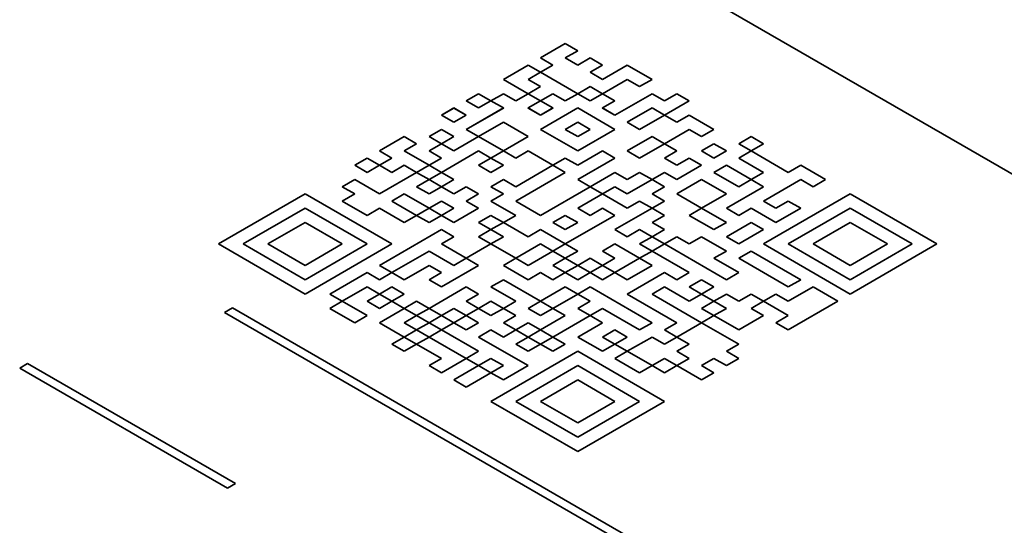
# Model space of a CAD drawing. Header units: millimetres. Extents: x 0 to 297, y 0 to 210.
# Tile 19 of 27: x 192.12 to 197.45, y 175.18 to 177.91. Entities that reach past the tile are written whole.
import ezdxf

# ---------------------------------------------------------------- set-up
doc = ezdxf.new("R2010")
doc.units = ezdxf.units.MM
doc.header["$LTSCALE"] = 0.5
doc.layers.add('Sichtbar (ISO)', color=7, linetype='Continuous', lineweight=35)

msp = doc.modelspace()

# ---------------------------------------------------------------- linework, layer by layer
at = {"layer": 'Sichtbar (ISO)'}
for p, q in [((192.7541, 179.8115), (200.5322, 175.3208)), ((194.9394, 177.7052), (195.0735, 177.7826)), ((195.0735, 177.7825), (194.9394, 177.7051)), ((195.0735, 177.7826), (195.1405, 177.7439)), ((195.0735, 177.7826), (195.0735, 177.7825)), ((195.1405, 177.7438), (195.0735, 177.7825)), ((195.1405, 177.7439), (195.0735, 177.7052)), ((194.7382, 177.589), (194.8723, 177.6664)), ((194.8723, 177.6664), (194.7383, 177.589)), ((194.8723, 177.6664), (194.9394, 177.6277)), ((194.9393, 177.6277), (194.8723, 177.6664)), ((194.8723, 177.6664), (194.8723, 177.6664)), ((195.0064, 177.6664), (194.9394, 177.7052)), ((194.9394, 177.6277), (195.0064, 177.6664)), ((195.0064, 177.6664), (194.9394, 177.6277)), ((195.0064, 177.6664), (195.0064, 177.6664)), ((195.0735, 177.7052), (195.1405, 177.6664)), ((195.0735, 177.7052), (195.0735, 177.7051)), ((195.1405, 177.6664), (195.0735, 177.7051)), ((195.1405, 177.6664), (195.2076, 177.7052)), ((195.2076, 177.7051), (195.1405, 177.6664)), ((195.1405, 177.6664), (195.1405, 177.6664)), ((195.2076, 177.7052), (195.2746, 177.6664)), ((195.2076, 177.7052), (195.2076, 177.7051)), ((195.2746, 177.6664), (195.2076, 177.7051)), ((195.2746, 177.6664), (195.2076, 177.6277)), ((195.2746, 177.589), (195.4087, 177.6664)), ((195.4087, 177.6664), (195.2746, 177.589)), ((195.4087, 177.6664), (195.5429, 177.589)), ((195.5428, 177.589), (195.4087, 177.6664)), ((195.4087, 177.6664), (195.4087, 177.6664)), ((194.9394, 177.6277), (194.8723, 177.589)), ((195.1405, 177.5116), (194.9394, 177.6277)), ((195.2076, 177.6277), (195.2746, 177.589)), ((195.2746, 177.589), (195.2076, 177.6277)), ((195.2076, 177.6277), (195.2076, 177.6277)), ((194.8723, 177.5116), (194.7382, 177.589)), ((194.9393, 177.5503), (194.8723, 177.589)), ((194.8723, 177.589), (194.9394, 177.5503)), ((194.8723, 177.589), (194.8723, 177.589)), ((195.4087, 177.589), (195.2746, 177.5116)), ((195.2746, 177.589), (195.2746, 177.589)), ((195.4758, 177.5503), (195.4087, 177.589)), ((195.5429, 177.589), (195.4758, 177.5503)), ((194.5371, 177.4729), (194.6041, 177.5116)), ((194.6041, 177.5115), (194.5371, 177.4729)), ((194.6041, 177.5116), (194.6712, 177.4729)), ((194.6041, 177.5116), (194.6041, 177.5115)), ((194.6711, 177.4729), (194.6041, 177.5115)), ((194.6712, 177.4729), (194.7382, 177.5116)), ((194.7382, 177.5115), (194.6712, 177.4729)), ((194.7382, 177.5116), (194.8053, 177.4729)), ((194.7382, 177.5116), (194.7382, 177.5115)), ((194.8053, 177.4728), (194.7382, 177.5115)), ((194.8053, 177.4729), (194.8723, 177.5116)), ((194.8723, 177.5115), (194.8053, 177.4728)), ((194.9394, 177.5503), (194.8723, 177.5116)), ((194.8723, 177.5116), (194.9394, 177.4729)), ((194.8723, 177.5116), (194.8723, 177.5115)), ((194.9393, 177.4729), (194.8723, 177.5115)), ((194.9394, 177.4729), (195.0064, 177.5116)), ((195.0064, 177.5115), (194.9394, 177.4729)), ((195.0064, 177.5116), (195.0735, 177.4729)), ((195.0064, 177.5116), (195.0064, 177.5115)), ((195.0735, 177.4728), (195.0064, 177.5115)), ((195.0735, 177.4729), (195.1405, 177.5116)), ((195.1405, 177.5115), (195.0735, 177.4728)), ((195.2076, 177.5503), (195.1405, 177.5116)), ((195.1405, 177.5116), (195.2076, 177.4729)), ((195.1405, 177.5116), (195.1405, 177.5115)), ((195.2076, 177.4728), (195.1405, 177.5115)), ((195.2746, 177.5116), (195.2076, 177.5503)), ((195.2076, 177.4729), (195.2746, 177.5116)), ((195.2746, 177.5115), (195.2076, 177.4728)), ((195.2746, 177.5116), (195.3417, 177.4729)), ((195.2746, 177.5116), (195.2746, 177.5115)), ((195.3417, 177.4729), (195.2746, 177.5115)), ((195.3417, 177.3954), (195.5429, 177.5116)), ((195.5429, 177.5115), (195.3417, 177.3954)), ((195.5429, 177.5116), (195.6099, 177.4729)), ((195.5429, 177.5116), (195.5429, 177.5115)), ((195.6099, 177.4728), (195.5429, 177.5115)), ((195.6099, 177.4729), (195.677, 177.5116)), ((195.677, 177.5115), (195.6099, 177.4728)), ((195.677, 177.5116), (195.744, 177.4729)), ((195.677, 177.5116), (195.677, 177.5115)), ((195.744, 177.4729), (195.677, 177.5115)), ((194.6041, 177.4342), (194.5371, 177.4729)), ((194.6712, 177.4729), (194.6041, 177.4342)), ((194.7382, 177.4342), (194.6712, 177.4729)), ((194.8053, 177.4729), (194.8053, 177.4728)), ((194.9394, 177.4729), (194.8723, 177.4342)), ((195.0064, 177.4342), (194.9394, 177.4729)), ((195.0735, 177.4729), (195.0735, 177.4728)), ((195.2076, 177.4729), (195.2076, 177.4728)), ((195.3417, 177.4729), (195.2746, 177.4342)), ((195.744, 177.4729), (195.6099, 177.3954)), ((195.6099, 177.4729), (195.6099, 177.4728)), ((194.403, 177.3954), (194.47, 177.4342)), ((194.47, 177.4341), (194.403, 177.3954)), ((194.47, 177.3567), (194.403, 177.3954)), ((194.47, 177.4342), (194.5371, 177.3954)), ((194.47, 177.4342), (194.47, 177.4341)), ((194.537, 177.3954), (194.47, 177.4341)), ((194.5371, 177.3954), (194.47, 177.3567)), ((194.5371, 177.318), (194.7382, 177.4342)), ((194.7382, 177.4341), (194.5371, 177.318)), ((194.7382, 177.4341), (194.7382, 177.4342)), ((194.8723, 177.4342), (194.9394, 177.3954)), ((194.8723, 177.4342), (194.8723, 177.4341)), ((194.9394, 177.3954), (194.8723, 177.4341)), ((194.9394, 177.3954), (195.0064, 177.4342)), ((195.1405, 177.4342), (194.9394, 177.318)), ((195.0064, 177.4341), (194.9394, 177.3954)), ((194.9394, 177.3954), (194.9394, 177.3954)), ((195.0064, 177.4341), (195.0064, 177.4342)), ((195.3417, 177.318), (195.1405, 177.4342)), ((195.2746, 177.4342), (195.3417, 177.3954)), ((195.2746, 177.4342), (195.2746, 177.4341)), ((195.3417, 177.3954), (195.2746, 177.4341)), ((195.3417, 177.3954), (195.3417, 177.3954)), ((195.5429, 177.4342), (195.4087, 177.3567)), ((195.6099, 177.3954), (195.4758, 177.318)), ((195.4758, 177.318), (195.6099, 177.3954)), ((195.6099, 177.3954), (195.5429, 177.4342)), ((195.6099, 177.3954), (195.677, 177.3567)), ((195.677, 177.3567), (195.6099, 177.3954)), ((195.6099, 177.3954), (195.6099, 177.3954)), ((195.677, 177.3567), (195.744, 177.3954)), ((195.744, 177.3954), (195.677, 177.3567)), ((195.744, 177.3954), (195.8781, 177.318)), ((195.8781, 177.318), (195.744, 177.3954)), ((195.744, 177.3954), (195.744, 177.3954)), ((194.7382, 177.3567), (194.6041, 177.2793)), ((194.8723, 177.2793), (194.7382, 177.3567)), ((195.1405, 177.3567), (195.0735, 177.318)), ((195.0735, 177.318), (195.1405, 177.3567)), ((195.2076, 177.318), (195.1405, 177.3567)), ((195.1405, 177.3567), (195.2076, 177.318)), ((195.1405, 177.3567), (195.1405, 177.3567)), ((195.4758, 177.318), (195.4087, 177.3567)), ((195.4087, 177.3567), (195.4758, 177.318)), ((195.4087, 177.3567), (195.4087, 177.3567)), ((195.677, 177.3567), (195.677, 177.3567)), ((194.3359, 177.2793), (194.403, 177.318)), ((194.403, 177.318), (194.3359, 177.2793)), ((194.403, 177.318), (194.47, 177.2793)), ((194.47, 177.2793), (194.403, 177.318)), ((194.403, 177.318), (194.403, 177.318)), ((194.6041, 177.2793), (194.5371, 177.318)), ((195.1405, 177.2018), (194.9394, 177.318)), ((194.9394, 177.318), (195.1405, 177.2019)), ((194.9394, 177.318), (194.9394, 177.318)), ((195.1405, 177.2793), (195.0735, 177.318)), ((195.2076, 177.318), (195.1405, 177.2793)), ((195.3417, 177.318), (195.1405, 177.2018)), ((195.1405, 177.2019), (195.3417, 177.318)), ((195.3417, 177.318), (195.3417, 177.318)), ((195.4758, 177.318), (195.4758, 177.318)), ((195.744, 177.318), (195.6099, 177.2406)), ((195.8111, 177.2793), (195.744, 177.318)), ((195.8781, 177.318), (195.8111, 177.2793)), ((194.0677, 177.2019), (194.2018, 177.2793)), ((194.2018, 177.2793), (194.0677, 177.2019)), ((194.2018, 177.2793), (194.2688, 177.2406)), ((194.2688, 177.2406), (194.2018, 177.2793)), ((194.2018, 177.2793), (194.2018, 177.2793)), ((194.2688, 177.2406), (194.2018, 177.2019)), ((194.403, 177.2406), (194.3359, 177.2793)), ((194.3359, 177.2019), (194.403, 177.2406)), ((194.403, 177.2406), (194.3359, 177.2019)), ((194.47, 177.2793), (194.403, 177.2406)), ((194.403, 177.2406), (194.47, 177.2019)), ((194.47, 177.2018), (194.403, 177.2406)), ((194.403, 177.2406), (194.403, 177.2406)), ((194.47, 177.2019), (194.6041, 177.2793)), ((194.6041, 177.2793), (194.47, 177.2018)), ((194.7382, 177.2019), (194.6041, 177.2793)), ((194.6041, 177.2793), (194.7382, 177.2019)), ((194.6041, 177.2793), (194.6041, 177.2793)), ((194.7382, 177.2019), (194.8723, 177.2793)), ((194.8723, 177.2793), (194.7383, 177.2019)), ((194.8723, 177.2793), (194.8723, 177.2793)), ((195.5429, 177.2793), (195.4087, 177.2019)), ((195.6099, 177.2406), (195.4758, 177.1631)), ((195.4758, 177.1632), (195.6099, 177.2406)), ((195.6099, 177.2406), (195.5429, 177.2793)), ((195.6099, 177.2406), (195.677, 177.2019)), ((195.6769, 177.2019), (195.6099, 177.2406)), ((195.6099, 177.2406), (195.6099, 177.2406)), ((195.8111, 177.2019), (195.8781, 177.2406)), ((195.8781, 177.2406), (195.8111, 177.2019)), ((195.8781, 177.2406), (195.9452, 177.2019)), ((195.9451, 177.2019), (195.8781, 177.2406)), ((195.8781, 177.2406), (195.8781, 177.2406)), ((196.0122, 177.2406), (196.0793, 177.2793)), ((196.0793, 177.2019), (196.0122, 177.2406)), ((196.0793, 177.2793), (196.0123, 177.2406)), ((196.0793, 177.2793), (196.1463, 177.2406)), ((196.1463, 177.2406), (196.0793, 177.2793)), ((196.0793, 177.2793), (196.0793, 177.2793)), ((196.1463, 177.2406), (196.0793, 177.2019)), ((194.1347, 177.1632), (194.0677, 177.2019)), ((194.2018, 177.2019), (194.3359, 177.1245)), ((194.2018, 177.2019), (194.2018, 177.2018)), ((194.3359, 177.1244), (194.2018, 177.2018)), ((194.403, 177.1632), (194.3359, 177.2019)), ((194.6041, 177.2019), (194.403, 177.0857)), ((194.47, 177.2019), (194.47, 177.2018)), ((194.6712, 177.1632), (194.6041, 177.2019)), ((194.7382, 177.2019), (194.6712, 177.1632)), ((194.8053, 177.1632), (194.7382, 177.2019)), ((194.8723, 177.2019), (194.8053, 177.1632)), ((195.0064, 177.1245), (194.8723, 177.2019)), ((195.2746, 177.2019), (195.1405, 177.1245)), ((195.1405, 177.2019), (195.1405, 177.2018)), ((195.3417, 177.1632), (195.2746, 177.2019)), ((195.4087, 177.2019), (195.4758, 177.1632)), ((195.4087, 177.2019), (195.4087, 177.2018)), ((195.4758, 177.1631), (195.4087, 177.2018)), ((195.677, 177.2019), (195.6099, 177.1632)), ((195.8781, 177.1632), (195.8111, 177.2019)), ((195.9452, 177.2019), (195.8781, 177.1632)), ((196.0122, 177.1632), (196.0793, 177.2019)), ((196.0793, 177.2018), (196.0123, 177.1631)), ((196.0793, 177.2019), (196.0793, 177.2018)), ((196.0793, 177.2019), (196.2804, 177.0857)), ((196.2804, 177.0857), (196.0793, 177.2018)), ((193.9336, 177.1245), (194.0006, 177.1632)), ((194.0006, 177.1631), (193.9336, 177.1244)), ((194.0006, 177.1632), (194.0677, 177.1245)), ((194.0006, 177.1632), (194.0006, 177.1631)), ((194.0676, 177.1244), (194.0006, 177.1631)), ((194.0677, 177.1245), (194.1347, 177.1632)), ((194.1347, 177.1631), (194.0677, 177.1244)), ((194.1347, 177.1631), (194.1347, 177.1632)), ((194.3359, 177.1245), (194.403, 177.1632)), ((194.403, 177.1631), (194.3359, 177.1244)), ((194.403, 177.1631), (194.403, 177.1632)), ((194.6041, 177.1245), (194.6712, 177.1632)), ((194.6712, 177.1631), (194.6041, 177.1244)), ((194.6712, 177.1632), (194.7382, 177.1245)), ((194.6712, 177.1632), (194.6712, 177.1631)), ((194.7382, 177.1244), (194.6712, 177.1631)), ((195.0735, 177.1632), (195.0064, 177.1245)), ((195.1405, 177.1245), (195.0735, 177.1632)), ((195.1405, 177.047), (195.3417, 177.1632)), ((195.3417, 177.1631), (195.1406, 177.047)), ((195.3417, 177.1631), (195.3417, 177.1632)), ((195.4758, 177.1632), (195.4758, 177.1631)), ((195.6099, 177.1632), (195.677, 177.1245)), ((195.6099, 177.1632), (195.6099, 177.1631)), ((195.677, 177.1244), (195.6099, 177.1631)), ((195.677, 177.1245), (195.744, 177.1632)), ((195.744, 177.1631), (195.677, 177.1244)), ((195.744, 177.1632), (195.8111, 177.1245)), ((195.744, 177.1632), (195.744, 177.1631)), ((195.811, 177.1244), (195.744, 177.1631)), ((196.1463, 177.0857), (196.0122, 177.1632)), ((194.0006, 177.0857), (193.9336, 177.1245)), ((194.0677, 177.1245), (194.0006, 177.0857)), ((194.1347, 177.0857), (194.0677, 177.1245)), ((194.0677, 176.9696), (194.2688, 177.0857)), ((194.2688, 177.0857), (194.0677, 176.9696)), ((194.2018, 177.1245), (194.1347, 177.0857)), ((194.2688, 177.0857), (194.2018, 177.1245)), ((194.3359, 177.1245), (194.2688, 177.0857)), ((194.3359, 177.047), (194.2688, 177.0857)), ((194.2688, 177.0857), (194.3359, 177.047)), ((194.2688, 177.0857), (194.2688, 177.0857)), ((194.403, 177.0857), (194.3359, 177.1245)), ((194.403, 177.0857), (194.3359, 177.047)), ((194.3359, 177.047), (194.403, 177.0857)), ((194.403, 177.0857), (194.47, 177.047)), ((194.47, 177.047), (194.403, 177.0857)), ((194.403, 177.0857), (194.403, 177.0857)), ((194.6712, 177.0857), (194.6041, 177.1245)), ((194.7382, 177.1245), (194.6712, 177.0857)), ((194.8053, 177.0083), (195.0064, 177.1245)), ((195.0064, 177.1244), (194.8053, 177.0083)), ((195.0735, 177.0857), (194.8053, 176.9309)), ((195.0064, 177.1245), (195.0735, 177.0857)), ((195.0064, 177.1245), (195.0064, 177.1244)), ((195.0734, 177.0857), (195.0064, 177.1244)), ((195.3417, 177.0857), (195.2076, 177.0083)), ((195.4087, 177.047), (195.3417, 177.0857)), ((195.4758, 177.0857), (195.4087, 177.047)), ((195.5429, 177.047), (195.4758, 177.0857)), ((195.6099, 177.0857), (195.5429, 177.047)), ((195.677, 177.047), (195.6099, 177.0857)), ((195.8111, 177.1245), (195.677, 177.047)), ((195.677, 177.1245), (195.677, 177.1244)), ((195.8781, 177.0857), (195.9452, 177.1245)), ((196.0122, 177.0083), (195.8781, 177.0857)), ((195.9452, 177.1244), (195.8782, 177.0857)), ((195.9452, 177.1245), (196.0793, 177.047)), ((195.9452, 177.1245), (195.9452, 177.1244)), ((196.0792, 177.047), (195.9452, 177.1244)), ((196.0793, 177.047), (196.1463, 177.0857)), ((196.1463, 177.0857), (196.0793, 177.047)), ((196.1463, 177.0857), (196.1463, 177.0857)), ((196.2804, 177.0857), (196.3475, 177.1245)), ((196.3475, 177.1244), (196.2804, 177.0857)), ((196.2804, 177.0857), (196.2804, 177.0857)), ((196.3475, 177.1245), (196.4816, 177.047)), ((196.3475, 177.1245), (196.3475, 177.1244)), ((196.4816, 177.047), (196.3475, 177.1244)), ((193.8665, 177.0083), (193.9336, 177.047)), ((193.9336, 177.047), (193.8666, 177.0083)), ((193.9336, 177.047), (194.0677, 176.9696)), ((194.0677, 176.9696), (193.9336, 177.047)), ((193.9336, 177.047), (193.9336, 177.047)), ((194.3359, 177.047), (194.2688, 177.0083)), ((194.403, 177.0083), (194.3359, 177.047)), ((194.47, 177.047), (194.403, 177.0083)), ((194.6712, 177.0083), (194.7382, 177.047)), ((194.7382, 177.047), (194.6712, 177.0083)), ((194.7382, 177.047), (194.8053, 177.0083)), ((194.8053, 177.0083), (194.7382, 177.047)), ((194.7382, 177.047), (194.7382, 177.047)), ((195.2076, 177.0083), (195.1405, 177.047)), ((195.5429, 177.047), (195.4087, 176.9696)), ((195.4087, 176.9696), (195.5429, 177.047)), ((195.5429, 177.047), (195.6099, 177.0083)), ((195.6099, 177.0083), (195.5429, 177.047)), ((195.5429, 177.047), (195.5429, 177.047)), ((195.677, 176.9696), (195.8111, 177.047)), ((195.8111, 177.047), (195.677, 176.9696)), ((195.8111, 177.047), (195.9452, 176.9696)), ((195.9451, 176.9696), (195.8111, 177.047)), ((195.8111, 177.047), (195.8111, 177.047)), ((196.0793, 177.047), (196.0122, 177.0083)), ((196.1463, 177.0083), (196.0793, 177.047)), ((196.3475, 177.047), (196.1463, 176.9309)), ((196.4145, 177.0083), (196.3475, 177.047)), ((196.4816, 177.047), (196.4145, 177.0083)), ((193.6654, 176.9696), (193.196, 176.6986)), ((193.196, 176.6986), (193.6654, 176.9696)), ((193.6654, 176.9696), (193.6654, 176.9696)), ((194.1347, 176.6986), (193.6654, 176.9696)), ((193.6654, 176.9696), (194.1347, 176.6986)), ((193.9336, 176.9696), (193.8665, 177.0083)), ((193.8665, 176.9309), (193.9336, 176.9696)), ((193.9336, 176.9696), (193.8666, 176.9309)), ((193.9336, 176.9696), (193.9336, 176.9696)), ((194.0677, 176.9696), (194.0677, 176.9696)), ((194.2018, 176.9696), (194.1347, 176.9309)), ((194.3359, 176.8922), (194.2018, 176.9696)), ((194.3359, 176.9696), (194.2688, 177.0083)), ((194.2688, 177.0083), (194.3359, 176.9696)), ((194.2688, 177.0083), (194.2688, 177.0083)), ((194.403, 177.0083), (194.3359, 176.9696)), ((194.3359, 176.9696), (194.403, 177.0083)), ((194.3359, 176.9696), (194.3359, 176.9696)), ((194.403, 177.0083), (194.47, 176.9696)), ((194.47, 176.9696), (194.403, 177.0083)), ((194.403, 177.0083), (194.403, 177.0083)), ((194.47, 176.9696), (194.5371, 177.0083)), ((194.5371, 177.0083), (194.47, 176.9696)), ((194.47, 176.9696), (194.47, 176.9696)), ((194.5371, 177.0083), (194.6041, 176.9696)), ((194.6041, 176.9696), (194.5371, 177.0083)), ((194.5371, 177.0083), (194.5371, 177.0083)), ((194.6041, 176.9696), (194.5371, 176.9309)), ((194.7382, 176.9696), (194.6712, 177.0083)), ((194.6712, 176.9309), (194.7382, 176.9696)), ((194.7382, 176.9696), (194.6712, 176.9309)), ((194.7382, 176.9696), (194.7382, 176.9696)), ((194.8053, 177.0083), (194.8053, 177.0083)), ((195.2076, 177.0083), (194.9394, 176.8534)), ((194.9394, 176.8535), (195.2076, 177.0083)), ((195.2746, 176.9696), (195.1405, 176.8922)), ((195.2746, 176.9696), (195.2076, 177.0083)), ((195.2076, 177.0083), (195.2746, 176.9696)), ((195.2076, 177.0083), (195.2076, 177.0083)), ((195.2746, 176.9696), (195.3417, 177.0083)), ((195.4087, 176.8922), (195.2746, 176.9696)), ((195.3417, 177.0083), (195.2747, 176.9696)), ((195.4087, 176.9696), (195.3417, 177.0083)), ((195.3417, 177.0083), (195.4087, 176.9696)), ((195.3417, 177.0083), (195.3417, 177.0083)), ((195.4087, 176.9696), (195.4087, 176.9696)), ((195.6099, 177.0083), (195.5429, 176.9696)), ((195.5429, 176.9696), (195.6099, 176.9309)), ((195.6099, 176.9309), (195.5429, 176.9696)), ((195.5429, 176.9696), (195.5429, 176.9696)), ((195.8111, 176.8922), (195.677, 176.9696)), ((195.9452, 176.9696), (195.8111, 176.8922)), ((195.9452, 176.8922), (196.1463, 177.0083)), ((196.1463, 177.0083), (195.9452, 176.8922)), ((196.1463, 177.0083), (196.1463, 177.0083)), ((196.1463, 176.6986), (196.6157, 176.9696)), ((196.6157, 176.9696), (196.1464, 176.6986)), ((196.6157, 176.9696), (197.0851, 176.6986)), ((197.085, 176.6986), (196.6157, 176.9696)), ((196.6157, 176.9696), (196.6157, 176.9696)), ((194.0006, 176.8535), (193.8665, 176.9309)), ((194.1347, 176.9309), (194.2688, 176.8535)), ((194.1347, 176.9309), (194.1347, 176.9308)), ((194.2688, 176.8534), (194.1347, 176.9308)), ((194.403, 176.9309), (194.3359, 176.8922)), ((194.47, 176.8922), (194.403, 176.9309)), ((194.5371, 176.9309), (194.6041, 176.8922)), ((194.5371, 176.9309), (194.5371, 176.9308)), ((194.6041, 176.8922), (194.5371, 176.9308)), ((194.8053, 176.8535), (194.6712, 176.9309)), ((194.8053, 176.9309), (194.9394, 176.8535)), ((194.8053, 176.9309), (194.8053, 176.9308)), ((194.9394, 176.8534), (194.8053, 176.9308)), ((195.4758, 176.9309), (195.4087, 176.8922)), ((195.5429, 176.8922), (195.4758, 176.9309)), ((195.6099, 176.9309), (195.5429, 176.8922)), ((196.1463, 176.9309), (196.2134, 176.8922)), ((196.1463, 176.9309), (196.1463, 176.9308)), ((196.2134, 176.8921), (196.1463, 176.9308)), ((196.2134, 176.8922), (196.2804, 176.9309)), ((196.2804, 176.9308), (196.2134, 176.8921)), ((196.2804, 176.9309), (196.3475, 176.8922)), ((196.2804, 176.9309), (196.2804, 176.9308)), ((196.3475, 176.8922), (196.2804, 176.9308)), ((193.6654, 176.8922), (193.3301, 176.6986)), ((194.0006, 176.6986), (193.6654, 176.8922)), ((194.0677, 176.8922), (194.0006, 176.8535)), ((194.2018, 176.8147), (194.0677, 176.8922)), ((194.2688, 176.8535), (194.3359, 176.8922)), ((194.3359, 176.8921), (194.2689, 176.8534)), ((194.3359, 176.8922), (194.403, 176.8535)), ((194.3359, 176.8922), (194.3359, 176.8921)), ((194.4029, 176.8534), (194.3359, 176.8921)), ((194.403, 176.8535), (194.47, 176.8922)), ((194.47, 176.8921), (194.403, 176.8534)), ((194.6041, 176.8922), (194.47, 176.8147)), ((194.47, 176.8921), (194.47, 176.8922)), ((195.1405, 176.8922), (195.2076, 176.8535)), ((195.1405, 176.8922), (195.1405, 176.8921)), ((195.2076, 176.8534), (195.1405, 176.8921)), ((195.2076, 176.8535), (195.2746, 176.8922)), ((195.2746, 176.8921), (195.2076, 176.8534)), ((195.2746, 176.8922), (195.3417, 176.8535)), ((195.2746, 176.8922), (195.2746, 176.8921)), ((195.3417, 176.8534), (195.2746, 176.8921)), ((195.3417, 176.776), (195.5429, 176.8922)), ((195.5429, 176.8921), (195.3417, 176.776)), ((195.5429, 176.8922), (195.6099, 176.8535)), ((195.5429, 176.8922), (195.5429, 176.8921)), ((195.6099, 176.8534), (195.5429, 176.8921)), ((195.744, 176.8535), (195.8111, 176.8922)), ((195.8111, 176.8921), (195.7441, 176.8534)), ((195.8111, 176.8922), (195.9452, 176.8147)), ((195.8111, 176.8922), (195.8111, 176.8921)), ((195.9451, 176.8147), (195.8111, 176.8921)), ((196.0122, 176.8535), (195.9452, 176.8922)), ((196.0793, 176.8922), (196.0122, 176.8535)), ((196.2134, 176.8147), (196.0793, 176.8922)), ((196.3475, 176.8922), (196.2134, 176.8147)), ((196.2134, 176.8922), (196.2134, 176.8921)), ((196.6157, 176.8922), (196.2804, 176.6986)), ((196.951, 176.6986), (196.6157, 176.8922)), ((193.6654, 176.8147), (193.4642, 176.6986)), ((193.4642, 176.6986), (193.6654, 176.8147)), ((193.8665, 176.6986), (193.6654, 176.8147)), ((193.6654, 176.8147), (193.8665, 176.6986)), ((193.6654, 176.8147), (193.6654, 176.8147)), ((194.2688, 176.8535), (194.2018, 176.8147)), ((194.3359, 176.8147), (194.2688, 176.8535)), ((194.403, 176.8535), (194.3359, 176.8147)), ((194.47, 176.8147), (194.403, 176.8535)), ((194.6041, 176.8147), (194.6712, 176.8535)), ((194.6712, 176.8534), (194.6041, 176.8147)), ((194.6712, 176.776), (194.6041, 176.8147)), ((194.6712, 176.8535), (194.7382, 176.8147)), ((194.6712, 176.8535), (194.6712, 176.8534)), ((194.7382, 176.8147), (194.6712, 176.8534)), ((194.7382, 176.8147), (194.6712, 176.776)), ((194.7382, 176.8147), (194.8053, 176.8535)), ((194.8723, 176.7373), (194.7382, 176.8147)), ((194.8053, 176.8534), (194.7383, 176.8147)), ((194.8053, 176.8534), (194.8053, 176.8535)), ((194.9394, 176.8535), (194.9394, 176.8534)), ((195.0735, 176.8535), (195.0064, 176.8147)), ((195.0735, 176.776), (195.0064, 176.8147)), ((195.0064, 176.8147), (195.0735, 176.776)), ((195.0064, 176.8147), (195.0064, 176.8147)), ((195.3417, 176.8535), (195.0735, 176.6986)), ((195.1405, 176.8147), (195.0735, 176.8535)), ((195.1405, 176.8147), (195.0735, 176.776)), ((195.0735, 176.776), (195.1405, 176.8147)), ((195.1405, 176.8147), (195.1405, 176.8147)), ((195.2076, 176.8535), (195.2076, 176.8534)), ((195.6099, 176.8535), (195.5429, 176.8147)), ((195.5429, 176.8147), (195.6099, 176.776)), ((195.6099, 176.776), (195.5429, 176.8147)), ((195.5429, 176.8147), (195.5429, 176.8147)), ((195.8781, 176.776), (195.744, 176.8535)), ((195.9452, 176.8147), (195.8781, 176.776)), ((195.9452, 176.7373), (196.0793, 176.8147)), ((196.0793, 176.8147), (195.9452, 176.7373)), ((196.0793, 176.8147), (196.1463, 176.776)), ((196.1463, 176.776), (196.0793, 176.8147)), ((196.0793, 176.8147), (196.0793, 176.8147)), ((196.4145, 176.6986), (196.6157, 176.8147)), ((196.6157, 176.8147), (196.4146, 176.6986)), ((196.8168, 176.6986), (196.6157, 176.8147)), ((196.6157, 176.8147), (196.8169, 176.6986)), ((196.6157, 176.8147), (196.6157, 176.8147)), ((194.403, 176.776), (194.0677, 176.5824)), ((194.0677, 176.5825), (194.403, 176.776)), ((194.47, 176.7373), (194.403, 176.776)), ((194.403, 176.776), (194.47, 176.7373)), ((194.403, 176.776), (194.403, 176.776)), ((194.6712, 176.776), (194.6041, 176.7373)), ((194.6041, 176.7373), (194.6712, 176.776)), ((194.6712, 176.776), (194.6712, 176.776)), ((194.7382, 176.7373), (194.6712, 176.776)), ((194.6712, 176.776), (194.7382, 176.7373)), ((194.9394, 176.776), (194.8723, 176.7373)), ((195.0735, 176.6986), (194.9394, 176.776)), ((195.0735, 176.776), (195.0735, 176.776)), ((195.4087, 176.7373), (195.3417, 176.776)), ((195.4758, 176.776), (195.4087, 176.7373)), ((195.5429, 176.7373), (195.4758, 176.776)), ((195.6099, 176.776), (195.5429, 176.7373)), ((196.1463, 176.776), (196.0122, 176.6986)), ((194.47, 176.7373), (194.403, 176.6986)), ((194.6712, 176.6986), (194.6041, 176.7373)), ((194.7382, 176.7373), (194.6712, 176.6986)), ((195.4758, 176.6986), (195.5429, 176.7373)), ((195.5429, 176.7373), (195.4758, 176.6986)), ((195.5429, 176.7373), (195.6099, 176.6986)), ((195.6099, 176.6986), (195.5429, 176.7373)), ((195.5429, 176.7373), (195.5429, 176.7373)), ((195.6099, 176.6986), (195.677, 176.7373)), ((195.677, 176.7373), (195.6099, 176.6986)), ((195.677, 176.7373), (195.744, 176.6986)), ((195.744, 176.6986), (195.677, 176.7373)), ((195.677, 176.7373), (195.677, 176.7373)), ((195.744, 176.6986), (195.8111, 176.7373)), ((195.8111, 176.7373), (195.744, 176.6986)), ((195.8111, 176.7373), (195.9452, 176.6599)), ((195.9451, 176.6599), (195.8111, 176.7373)), ((195.8111, 176.7373), (195.8111, 176.7373)), ((196.0122, 176.6986), (195.9452, 176.7373)), ((193.6654, 176.4276), (193.196, 176.6986)), ((193.3301, 176.6986), (193.3301, 176.6986)), ((193.6654, 176.505), (193.3301, 176.6986)), ((193.3301, 176.6986), (193.6654, 176.505)), ((193.6654, 176.5825), (193.4642, 176.6986)), ((193.8665, 176.6986), (193.6654, 176.5825)), ((193.6654, 176.505), (194.0006, 176.6986)), ((194.0006, 176.6986), (193.6654, 176.505)), ((194.1347, 176.6986), (193.6654, 176.4276)), ((194.0006, 176.6986), (194.0006, 176.6986)), ((194.3359, 176.6599), (194.1347, 176.5438)), ((194.47, 176.5825), (194.3359, 176.6599)), ((194.403, 176.6986), (194.403, 176.6986)), ((194.537, 176.6212), (194.403, 176.6986)), ((194.403, 176.6986), (194.5371, 176.6212)), ((194.6712, 176.6986), (194.5371, 176.6212)), ((194.5371, 176.6212), (194.6712, 176.6986)), ((194.6712, 176.6986), (194.6712, 176.6986)), ((194.8052, 176.6212), (194.6712, 176.6986)), ((194.6712, 176.6986), (194.8053, 176.6212)), ((194.9394, 176.6986), (194.8053, 176.6212)), ((194.8053, 176.6212), (194.9394, 176.6986)), ((195.0064, 176.6599), (194.8723, 176.5825)), ((195.0064, 176.6599), (194.9394, 176.6986)), ((194.9394, 176.6986), (195.0064, 176.6599)), ((194.9394, 176.6986), (194.9394, 176.6986)), ((195.0064, 176.6599), (195.0735, 176.6986)), ((195.0735, 176.6212), (195.0064, 176.6599)), ((195.0735, 176.6986), (195.0065, 176.6599)), ((195.0735, 176.6986), (195.1405, 176.6599)), ((195.1405, 176.6599), (195.0735, 176.6986)), ((195.0735, 176.6986), (195.0735, 176.6986)), ((195.1405, 176.6599), (195.0735, 176.6212)), ((195.2746, 176.6599), (195.3417, 176.6986)), ((195.3417, 176.6212), (195.2746, 176.6599)), ((195.3417, 176.6986), (195.2747, 176.6599)), ((195.3417, 176.6986), (195.4758, 176.6212)), ((195.4758, 176.6212), (195.3417, 176.6986)), ((195.3417, 176.6986), (195.3417, 176.6986)), ((195.5429, 176.6599), (195.4758, 176.6986)), ((195.4758, 176.6212), (195.5429, 176.6599)), ((195.5429, 176.6599), (195.4758, 176.6212)), ((195.6099, 176.6986), (195.5429, 176.6599)), ((195.5429, 176.6599), (195.744, 176.5438)), ((195.744, 176.5437), (195.5429, 176.6599)), ((195.5429, 176.6599), (195.5429, 176.6599)), ((195.9452, 176.505), (195.6099, 176.6986)), ((195.744, 176.6986), (195.744, 176.6986)), ((195.9452, 176.6599), (195.8781, 176.6212)), ((196.0122, 176.6212), (196.0793, 176.6599)), ((196.0793, 176.6599), (196.0123, 176.6212)), ((196.0793, 176.6599), (196.3475, 176.505)), ((196.3475, 176.505), (196.0793, 176.6599)), ((196.0793, 176.6599), (196.0793, 176.6599)), ((196.6157, 176.4276), (196.1463, 176.6986)), ((196.6157, 176.505), (196.2804, 176.6986)), ((196.2804, 176.6986), (196.6157, 176.505)), ((196.2804, 176.6986), (196.2804, 176.6986)), ((196.6157, 176.5825), (196.4145, 176.6986)), ((197.0851, 176.6986), (196.6157, 176.4276)), ((196.951, 176.6986), (196.6157, 176.505)), ((196.6157, 176.505), (196.951, 176.6986)), ((196.8169, 176.6986), (196.6157, 176.5825)), ((196.951, 176.6986), (196.951, 176.6986)), ((194.5371, 176.6212), (194.47, 176.5825)), ((194.6041, 176.5825), (194.5371, 176.6212)), ((194.8053, 176.6212), (194.7382, 176.5825)), ((194.8723, 176.5825), (194.8053, 176.6212)), ((195.0064, 176.5825), (195.0735, 176.6212)), ((195.0735, 176.6211), (195.0065, 176.5824)), ((195.0735, 176.6212), (195.1405, 176.5825)), ((195.0735, 176.6212), (195.0735, 176.6211)), ((195.1405, 176.5824), (195.0735, 176.6211)), ((195.1405, 176.5825), (195.2076, 176.6212)), ((195.2076, 176.6211), (195.1406, 176.5824)), ((195.2076, 176.6212), (195.2746, 176.5825)), ((195.2076, 176.6212), (195.2076, 176.6211)), ((195.2746, 176.5824), (195.2076, 176.6211)), ((195.2746, 176.5825), (195.3417, 176.6212)), ((195.3417, 176.6211), (195.2747, 176.5824)), ((195.3417, 176.6211), (195.3417, 176.6212)), ((195.4758, 176.6212), (195.3417, 176.5438)), ((195.5429, 176.5825), (195.4758, 176.6212)), ((195.8781, 176.6212), (196.0122, 176.5438)), ((195.8781, 176.6212), (195.8781, 176.6211)), ((196.0122, 176.5437), (195.8781, 176.6211)), ((196.2804, 176.4663), (196.0122, 176.6212)), ((193.7995, 176.4276), (194.0006, 176.5438)), ((194.0006, 176.5437), (193.7995, 176.4276)), ((194.0006, 176.5438), (194.0677, 176.505)), ((194.0006, 176.5438), (194.0006, 176.5437)), ((194.0677, 176.505), (194.0006, 176.5437)), ((194.1347, 176.5438), (194.0677, 176.5825)), ((194.0677, 176.505), (194.1347, 176.5438)), ((194.1347, 176.5437), (194.0677, 176.505)), ((194.1347, 176.5438), (194.1347, 176.5437)), ((194.1347, 176.5438), (194.2018, 176.505)), ((194.2018, 176.505), (194.1347, 176.5437)), ((194.2018, 176.505), (194.3359, 176.5825)), ((194.3359, 176.5824), (194.2018, 176.505)), ((194.3359, 176.5825), (194.403, 176.5438)), ((194.3359, 176.5825), (194.3359, 176.5824)), ((194.4029, 176.5437), (194.3359, 176.5824)), ((194.403, 176.5438), (194.3359, 176.505)), ((194.403, 176.4663), (194.6041, 176.5825)), ((194.6041, 176.5824), (194.403, 176.4663)), ((194.6041, 176.5825), (194.6041, 176.5824)), ((194.7382, 176.5824), (194.7382, 176.5825)), ((194.7382, 176.5825), (194.8723, 176.505)), ((194.8723, 176.505), (194.7382, 176.5824)), ((194.8723, 176.505), (194.9394, 176.5438)), ((194.9394, 176.5437), (194.8723, 176.505)), ((194.9394, 176.5438), (194.9394, 176.5437)), ((194.9394, 176.5438), (195.0064, 176.505)), ((195.0064, 176.505), (194.9394, 176.5437)), ((195.0735, 176.5438), (195.0064, 176.5825)), ((195.0064, 176.505), (195.0735, 176.5438)), ((195.0735, 176.5437), (195.0064, 176.505)), ((195.1405, 176.5825), (195.0735, 176.5438)), ((195.0735, 176.5438), (195.0735, 176.5437)), ((195.0735, 176.5438), (195.1405, 176.505)), ((195.1405, 176.505), (195.0735, 176.5437)), ((195.2076, 176.5438), (195.1405, 176.5825)), ((195.1405, 176.505), (195.2076, 176.5438)), ((195.2076, 176.5437), (195.1405, 176.505)), ((195.2746, 176.5825), (195.2076, 176.5438)), ((195.2076, 176.5438), (195.2746, 176.505)), ((195.2076, 176.5438), (195.2076, 176.5437)), ((195.2746, 176.505), (195.2076, 176.5437)), ((195.3417, 176.5438), (195.2746, 176.5825)), ((195.2746, 176.505), (195.3417, 176.5438)), ((195.3417, 176.5437), (195.2746, 176.505)), ((195.3417, 176.5438), (195.4087, 176.505)), ((195.3417, 176.5438), (195.3417, 176.5437)), ((195.4087, 176.505), (195.3417, 176.5437)), ((195.4087, 176.505), (195.5429, 176.5825)), ((195.5429, 176.5824), (195.4087, 176.505)), ((195.6099, 176.5438), (195.4087, 176.4276)), ((195.5429, 176.5824), (195.5429, 176.5825)), ((195.677, 176.505), (195.6099, 176.5438)), ((195.744, 176.5438), (195.677, 176.505)), ((196.0122, 176.5438), (195.9452, 176.505)), ((193.6654, 176.505), (193.6654, 176.505)), ((194.0677, 176.505), (194.0677, 176.505)), ((194.2018, 176.505), (194.2018, 176.505)), ((194.3359, 176.505), (194.3359, 176.505)), ((194.3359, 176.505), (194.403, 176.4663)), ((194.403, 176.4663), (194.3359, 176.505)), ((194.7382, 176.505), (194.6712, 176.4663)), ((194.9394, 176.3889), (194.7382, 176.505)), ((194.8723, 176.505), (194.8723, 176.505)), ((195.0064, 176.505), (195.0064, 176.505)), ((195.1405, 176.505), (195.1405, 176.505)), ((195.2746, 176.505), (195.2746, 176.505)), ((195.4087, 176.505), (195.4087, 176.505)), ((195.744, 176.4663), (195.8111, 176.505)), ((195.8111, 176.505), (195.7441, 176.4663)), ((195.8111, 176.505), (195.8781, 176.4663)), ((195.8781, 176.4663), (195.8111, 176.505)), ((195.8111, 176.505), (195.8111, 176.505)), ((196.3475, 176.505), (196.2804, 176.4663)), ((196.6157, 176.505), (196.6157, 176.505)), ((194.0006, 176.4663), (193.8665, 176.3889)), ((194.0677, 176.4276), (194.0006, 176.4663)), ((194.1347, 176.4663), (194.0677, 176.4276)), ((194.2018, 176.4276), (194.1347, 176.4663)), ((194.5371, 176.4663), (194.3359, 176.3502)), ((194.403, 176.4663), (194.403, 176.4663)), ((194.6041, 176.4276), (194.5371, 176.4663)), ((194.6712, 176.4663), (194.6712, 176.4663)), ((194.8052, 176.3889), (194.6712, 176.4663)), ((194.6712, 176.4663), (194.8053, 176.3889)), ((195.0735, 176.4663), (194.9394, 176.3889)), ((195.1405, 176.4276), (195.0735, 176.4663)), ((195.2076, 176.4663), (195.1405, 176.4276)), ((195.5429, 176.2728), (195.2076, 176.4663)), ((195.5429, 176.4276), (195.6099, 176.4663)), ((195.6099, 176.4663), (195.5429, 176.4276)), ((195.6099, 176.4663), (195.744, 176.3889)), ((195.6099, 176.4663), (195.6099, 176.4663)), ((195.744, 176.3889), (195.6099, 176.4663)), ((195.8111, 176.4276), (195.744, 176.4663)), ((195.8781, 176.4663), (195.8111, 176.4276)), ((196.2804, 176.3889), (196.4145, 176.4663)), ((196.4145, 176.4663), (196.2804, 176.3889)), ((196.4145, 176.4663), (196.5487, 176.3889)), ((196.5486, 176.3889), (196.4145, 176.4663)), ((196.4145, 176.4663), (196.4145, 176.4663)), ((193.8665, 176.3889), (193.7995, 176.4276)), ((193.8665, 176.3889), (193.7995, 176.3502)), ((193.7995, 176.3502), (193.8665, 176.3889)), ((193.8665, 176.3889), (193.8665, 176.3889)), ((194.0006, 176.3115), (193.8665, 176.3889)), ((193.8665, 176.3889), (194.0006, 176.3115)), ((194.0006, 176.3889), (194.0677, 176.4276)), ((194.0677, 176.3502), (194.0006, 176.3889)), ((194.0677, 176.4276), (194.0007, 176.3889)), ((194.0677, 176.4276), (194.0677, 176.4276)), ((194.1347, 176.3889), (194.0677, 176.4276)), ((194.0677, 176.4276), (194.1347, 176.3889)), ((194.1347, 176.3889), (194.0677, 176.3502)), ((194.1347, 176.3889), (194.2018, 176.4276)), ((194.2018, 176.3502), (194.1347, 176.3889)), ((194.2018, 176.4276), (194.1348, 176.3889)), ((194.2018, 176.4276), (194.2018, 176.4276)), ((194.2688, 176.3889), (194.2018, 176.3502)), ((194.3359, 176.3502), (194.2688, 176.3889)), ((194.5371, 176.3889), (194.6041, 176.4276)), ((194.6041, 176.4276), (194.5371, 176.3889)), ((194.6041, 176.3502), (194.5371, 176.3889)), ((194.6041, 176.4276), (194.6041, 176.4276)), ((194.6712, 176.3889), (194.6041, 176.3502)), ((194.7382, 176.3502), (194.6712, 176.3889)), ((194.8053, 176.3889), (194.7382, 176.3502)), ((194.8723, 176.3502), (194.9394, 176.3889)), ((194.9394, 176.3889), (194.8724, 176.3502)), ((194.9394, 176.3889), (194.9394, 176.3889)), ((195.0064, 176.3502), (194.9394, 176.3889)), ((194.9394, 176.3889), (195.0064, 176.3502)), ((195.0064, 176.3502), (195.1405, 176.4276)), ((195.1405, 176.4276), (195.0065, 176.3502)), ((195.1405, 176.4276), (195.1405, 176.4276)), ((195.1405, 176.4276), (195.2076, 176.3889)), ((195.2076, 176.3889), (195.1405, 176.4276)), ((195.2076, 176.3889), (195.1405, 176.3502)), ((195.4087, 176.4276), (195.677, 176.2728)), ((195.6769, 176.2727), (195.4087, 176.4276)), ((195.4087, 176.4276), (195.4087, 176.4276)), ((195.8111, 176.2728), (195.5429, 176.4276)), ((195.744, 176.3889), (195.8111, 176.4276)), ((195.8111, 176.4276), (195.744, 176.3889)), ((195.744, 176.3889), (195.744, 176.3889)), ((195.8111, 176.4276), (195.8781, 176.3889)), ((195.8781, 176.3889), (195.8111, 176.4276)), ((195.8111, 176.4276), (195.8111, 176.4276)), ((195.8781, 176.3889), (195.8111, 176.3502)), ((195.8781, 176.3889), (195.9452, 176.4276)), ((195.9452, 176.3502), (195.8781, 176.3889)), ((195.9452, 176.4276), (195.8782, 176.3889)), ((195.9452, 176.4276), (196.0122, 176.3889)), ((196.0122, 176.3889), (195.9452, 176.4276)), ((195.9452, 176.4276), (195.9452, 176.4276)), ((196.0122, 176.3889), (196.0793, 176.4276)), ((196.0793, 176.4276), (196.0122, 176.3889)), ((196.0122, 176.3889), (196.0122, 176.3889)), ((196.0793, 176.4276), (196.1463, 176.3889)), ((196.1463, 176.3889), (196.0793, 176.4276)), ((196.0793, 176.4276), (196.0793, 176.4276)), ((196.1463, 176.3889), (196.0793, 176.3502)), ((196.1463, 176.3889), (196.2134, 176.4276)), ((196.2804, 176.3115), (196.1463, 176.3889)), ((196.2134, 176.4276), (196.1464, 176.3889)), ((196.2134, 176.4276), (196.2804, 176.3889)), ((196.2804, 176.3889), (196.2134, 176.4276)), ((196.2134, 176.4276), (196.2134, 176.4276)), ((196.5487, 176.3889), (196.2804, 176.234)), ((196.2804, 176.3889), (196.2804, 176.3889)), ((193.2297, 176.3283), (193.2726, 176.353)), ((193.2297, 176.3282), (193.2726, 176.353)), ((196.2116, 174.6067), (193.2297, 176.3283)), ((193.2726, 176.353), (196.2545, 174.6314)), ((193.2726, 176.353), (196.2545, 174.6314)), ((193.2726, 176.353), (193.2726, 176.353)), ((193.9336, 176.2728), (193.7995, 176.3502)), ((194.0677, 176.2728), (194.2018, 176.3502)), ((194.2018, 176.3501), (194.0677, 176.2727)), ((194.2018, 176.3502), (194.2018, 176.3501)), ((194.2018, 176.3502), (194.2688, 176.3115)), ((194.2688, 176.3115), (194.2018, 176.3501)), ((194.2688, 176.3115), (194.3359, 176.3502)), ((194.3359, 176.3501), (194.2689, 176.3115)), ((194.3359, 176.3502), (194.3359, 176.3501)), ((194.3359, 176.3502), (194.403, 176.3115)), ((194.4029, 176.3115), (194.3359, 176.3501)), ((194.403, 176.3115), (194.47, 176.3502)), ((194.47, 176.3501), (194.403, 176.3115)), ((194.47, 176.3502), (194.5371, 176.3115)), ((194.47, 176.3502), (194.47, 176.3501)), ((194.537, 176.3115), (194.47, 176.3501)), ((194.5371, 176.3115), (194.6041, 176.3502)), ((194.6041, 176.3501), (194.5371, 176.3115)), ((194.6041, 176.3502), (194.6041, 176.3501)), ((194.6041, 176.3502), (194.6712, 176.3115)), ((194.6712, 176.3114), (194.6041, 176.3501)), ((194.6712, 176.3115), (194.7382, 176.3502)), ((194.7382, 176.3501), (194.6712, 176.3114)), ((194.7382, 176.3502), (194.7382, 176.3501)), ((194.7382, 176.3502), (194.8053, 176.3115)), ((194.8052, 176.3115), (194.7382, 176.3501)), ((194.9394, 176.3115), (194.8723, 176.3502)), ((195.0064, 176.3502), (194.9394, 176.3115)), ((195.0735, 176.3115), (195.0064, 176.3502)), ((195.1405, 176.3502), (195.2076, 176.3115)), ((195.1405, 176.3502), (195.1405, 176.3501)), ((195.2076, 176.3115), (195.1405, 176.3501)), ((195.2076, 176.3115), (195.2746, 176.3502)), ((195.2746, 176.3501), (195.2076, 176.3115)), ((195.2746, 176.3502), (195.2746, 176.3501)), ((195.2746, 176.3502), (195.4758, 176.234)), ((195.4758, 176.234), (195.2746, 176.3501)), ((195.8111, 176.3502), (195.8111, 176.3501)), ((195.8111, 176.3502), (195.8781, 176.3115)), ((195.8781, 176.3115), (195.8111, 176.3501)), ((195.8781, 176.3115), (195.9452, 176.3502)), ((195.9452, 176.3501), (195.8782, 176.3115)), ((195.9452, 176.3501), (195.9452, 176.3502)), ((196.0793, 176.3502), (196.1463, 176.3115)), ((196.0793, 176.3502), (196.0793, 176.3501)), ((196.1463, 176.3115), (196.0793, 176.3501)), ((194.0006, 176.3115), (193.9336, 176.2728)), ((194.2688, 176.3115), (194.2018, 176.2728)), ((194.3359, 176.2728), (194.2688, 176.3115)), ((194.403, 176.3115), (194.3359, 176.2728)), ((194.47, 176.2728), (194.403, 176.3115)), ((194.5371, 176.3115), (194.47, 176.2728)), ((194.6041, 176.2728), (194.5371, 176.3115)), ((194.6712, 176.3115), (194.6712, 176.3114)), ((194.8053, 176.3115), (194.7382, 176.2728)), ((194.9394, 176.234), (195.0735, 176.3115)), ((195.0735, 176.3114), (194.9394, 176.234)), ((195.2076, 176.3115), (195.0064, 176.1953)), ((195.0735, 176.3114), (195.0735, 176.3115)), ((195.2746, 176.2728), (195.2076, 176.3115)), ((195.8781, 176.3115), (195.8111, 176.2728)), ((196.0122, 176.234), (195.8781, 176.3115)), ((196.1463, 176.3115), (196.0122, 176.234)), ((196.2134, 176.2728), (196.2804, 176.3115)), ((196.2804, 176.3114), (196.2134, 176.2727)), ((196.2804, 176.3114), (196.2804, 176.3115)), ((194.2018, 176.1953), (194.0677, 176.2728)), ((194.2018, 176.2727), (194.2018, 176.2728)), ((194.2018, 176.2728), (194.2688, 176.234)), ((194.2688, 176.234), (194.2018, 176.2727)), ((194.2688, 176.234), (194.2018, 176.1953)), ((194.2688, 176.234), (194.3359, 176.2728)), ((194.3359, 176.1953), (194.2688, 176.234)), ((194.3359, 176.2727), (194.2689, 176.234)), ((194.3359, 176.2728), (194.403, 176.234)), ((194.3359, 176.2728), (194.3359, 176.2727)), ((194.4029, 176.234), (194.3359, 176.2727)), ((194.403, 176.234), (194.3359, 176.1953)), ((194.403, 176.234), (194.47, 176.2728)), ((194.47, 176.2727), (194.403, 176.234)), ((194.6041, 176.1179), (194.403, 176.234)), ((194.47, 176.2728), (194.5371, 176.234)), ((194.47, 176.2728), (194.47, 176.2727)), ((194.5371, 176.234), (194.47, 176.2727)), ((194.5371, 176.234), (194.6041, 176.2728)), ((194.6041, 176.2727), (194.5371, 176.234)), ((194.5371, 176.234), (194.5371, 176.234)), ((194.6041, 176.2727), (194.6041, 176.2728)), ((194.6712, 176.234), (194.6041, 176.1953)), ((194.7382, 176.1953), (194.6712, 176.234)), ((194.7382, 176.2728), (194.8053, 176.234)), ((194.7382, 176.2728), (194.7382, 176.2727)), ((194.8052, 176.234), (194.7382, 176.2727)), ((194.8053, 176.234), (194.7382, 176.1953)), ((194.8053, 176.234), (194.8723, 176.2728)), ((194.8723, 176.2727), (194.8053, 176.234)), ((194.8723, 176.1953), (194.8053, 176.234)), ((194.8723, 176.2728), (194.9394, 176.234)), ((194.8723, 176.2728), (194.8723, 176.2727)), ((194.9393, 176.234), (194.8723, 176.2727)), ((194.9394, 176.234), (194.8723, 176.1953)), ((195.0064, 176.1953), (194.9394, 176.234)), ((195.1405, 176.1953), (195.2746, 176.2728)), ((195.2746, 176.2727), (195.1406, 176.1953)), ((195.2746, 176.2728), (195.2746, 176.2727)), ((195.3417, 176.234), (195.2746, 176.1953)), ((195.4087, 176.1953), (195.3417, 176.234)), ((195.4758, 176.234), (195.5429, 176.2728)), ((195.5429, 176.2727), (195.4758, 176.234)), ((195.4758, 176.234), (195.4758, 176.234)), ((195.5429, 176.2728), (195.5429, 176.2727)), ((195.677, 176.2728), (195.6099, 176.234)), ((195.6099, 176.234), (195.677, 176.1953)), ((195.6769, 176.1953), (195.6099, 176.234)), ((195.6099, 176.234), (195.6099, 176.234)), ((195.677, 176.1953), (195.8111, 176.2728)), ((195.8111, 176.2727), (195.677, 176.1953)), ((195.8111, 176.2728), (196.0122, 176.1566)), ((195.8111, 176.2728), (195.8111, 176.2727)), ((196.0122, 176.1566), (195.8111, 176.2727)), ((196.2804, 176.234), (196.2134, 176.2728)), ((194.1347, 176.1566), (194.2018, 176.1953)), ((194.2018, 176.1953), (194.1348, 176.1566)), ((194.2688, 176.1566), (194.2018, 176.1953)), ((194.2018, 176.1953), (194.2688, 176.1566)), ((194.2018, 176.1953), (194.2018, 176.1953)), ((194.2688, 176.1566), (194.3359, 176.1953)), ((194.3359, 176.1953), (194.2689, 176.1566)), ((194.3359, 176.1953), (194.3359, 176.1953)), ((194.537, 176.0792), (194.3359, 176.1953)), ((194.3359, 176.1953), (194.5371, 176.0792)), ((194.6041, 176.1953), (194.8723, 176.0405)), ((194.6041, 176.1953), (194.6041, 176.1953)), ((194.8723, 176.0405), (194.6041, 176.1953)), ((194.8053, 176.1566), (194.8723, 176.1953)), ((194.8723, 176.1953), (194.8053, 176.1566)), ((194.9393, 176.1566), (194.8723, 176.1953)), ((194.8723, 176.1953), (194.9394, 176.1566)), ((194.8723, 176.1953), (194.8723, 176.1953)), ((195.0064, 176.1953), (194.9394, 176.1566)), ((194.9394, 176.1566), (195.0064, 176.1953)), ((195.0064, 176.1953), (195.0735, 176.1566)), ((195.0734, 176.1566), (195.0064, 176.1953)), ((195.0064, 176.1953), (195.0064, 176.1953)), ((195.2746, 176.1179), (195.1405, 176.1953)), ((195.2746, 176.1953), (195.2746, 176.1953)), ((195.2746, 176.1953), (195.3417, 176.1566)), ((195.3417, 176.1566), (195.2746, 176.1953)), ((195.3417, 176.1566), (195.4087, 176.1953)), ((195.4087, 176.1953), (195.3417, 176.1566)), ((195.5429, 176.1953), (195.4087, 176.1179)), ((195.4087, 176.1953), (195.4087, 176.1953)), ((195.6099, 176.1566), (195.5429, 176.1953)), ((195.677, 176.1953), (195.6099, 176.1566)), ((195.744, 176.1566), (195.677, 176.1953)), ((194.2018, 176.1179), (194.1347, 176.1566)), ((194.2688, 176.1566), (194.2018, 176.1179)), ((194.403, 176.0792), (194.2688, 176.1566)), ((194.6041, 176.1179), (194.5371, 176.0792)), ((194.5371, 176.0792), (194.6041, 176.1179)), ((194.6041, 176.1179), (194.6041, 176.1179)), ((194.6712, 175.8469), (195.1405, 176.1179)), ((195.1405, 176.1179), (194.6712, 175.8469)), ((194.8723, 176.1179), (194.8053, 176.1566)), ((194.9394, 176.1566), (194.8723, 176.1179)), ((195.0064, 176.1179), (194.9394, 176.1566)), ((195.0735, 176.1566), (195.0064, 176.1179)), ((195.1405, 176.1179), (195.6099, 175.8469)), ((195.6099, 175.8469), (195.1405, 176.1179)), ((195.1405, 176.1179), (195.1405, 176.1179)), ((195.3417, 176.1566), (195.2746, 176.1179)), ((195.4087, 176.1179), (195.3417, 176.1566)), ((195.3417, 176.0792), (195.4087, 176.1179)), ((195.4087, 176.1179), (195.3417, 176.0792)), ((195.4087, 176.1179), (195.4087, 176.1179)), ((195.4087, 176.1179), (195.5429, 176.0405)), ((195.5428, 176.0405), (195.4087, 176.1179)), ((195.677, 176.1179), (195.744, 176.1566)), ((195.744, 176.1566), (195.677, 176.1179)), ((195.744, 176.0792), (195.677, 176.1179)), ((195.744, 176.1566), (195.744, 176.1566)), ((196.0122, 176.1566), (195.9452, 176.1179)), ((195.9452, 176.1179), (196.0122, 176.0792)), ((196.0122, 176.0792), (195.9452, 176.1179)), ((195.9452, 176.1179), (195.9452, 176.1179)), ((194.3359, 176.0405), (194.403, 176.0792)), ((194.403, 176.0792), (194.3359, 176.0405)), ((194.5371, 176.0792), (194.403, 176.0018)), ((194.403, 176.0792), (194.403, 176.0792)), ((194.6041, 176.0405), (194.5371, 176.0792)), ((194.6712, 176.0792), (194.6041, 176.0405)), ((194.7382, 176.0405), (194.6712, 176.0792)), ((195.4758, 176.0018), (195.3417, 176.0792)), ((195.6099, 176.0792), (195.5429, 176.0405)), ((195.5429, 176.0405), (195.6099, 176.0792)), ((195.6769, 176.0405), (195.6099, 176.0792)), ((195.6099, 176.0792), (195.677, 176.0405)), ((195.6099, 176.0792), (195.6099, 176.0792)), ((195.677, 176.0405), (195.744, 176.0792)), ((195.744, 176.0792), (195.677, 176.0405)), ((195.744, 176.0792), (195.744, 176.0792)), ((195.8781, 176.0792), (195.8111, 176.0405)), ((195.9452, 176.0405), (195.8781, 176.0792)), ((196.0122, 176.0792), (195.9452, 176.0405)), ((192.1207, 176.0275), (192.1636, 176.0523)), ((193.2454, 175.3781), (192.1207, 176.0275)), ((192.1208, 176.0275), (192.1636, 176.0522)), ((192.1636, 176.0523), (193.2884, 175.4029)), ((192.1636, 176.0522), (192.1636, 176.0523)), ((192.1636, 176.0522), (193.2883, 175.4029)), ((194.403, 176.0018), (194.3359, 176.0405)), ((194.47, 175.9631), (194.6041, 176.0405)), ((194.6041, 176.0404), (194.47, 175.963)), ((194.6041, 176.0405), (194.6712, 176.0018)), ((194.6041, 176.0405), (194.6041, 176.0404)), ((194.6711, 176.0017), (194.6041, 176.0404)), ((194.6712, 176.0018), (194.7382, 176.0405)), ((194.7382, 176.0404), (194.6712, 176.0017)), ((194.8723, 176.0405), (194.7382, 175.9631)), ((194.7382, 176.0404), (194.7382, 176.0405)), ((195.1405, 176.0405), (194.8053, 175.8469)), ((195.4758, 175.8469), (195.1405, 176.0405)), ((195.5429, 176.0405), (195.4758, 176.0018)), ((195.6099, 176.0018), (195.5429, 176.0405)), ((195.677, 176.0405), (195.6099, 176.0018)), ((195.8111, 175.9631), (195.677, 176.0405)), ((195.8111, 176.0405), (195.8781, 176.0018)), ((195.8111, 176.0405), (195.8111, 176.0404)), ((195.8781, 176.0017), (195.8111, 176.0404)), ((194.5371, 175.9243), (194.47, 175.9631)), ((194.6712, 176.0018), (194.5371, 175.9243)), ((194.7382, 175.9631), (194.6712, 176.0018)), ((194.9394, 175.8469), (195.1405, 175.9631)), ((195.1405, 175.963), (194.9394, 175.8469)), ((195.1405, 175.9631), (195.3417, 175.8469)), ((195.1405, 175.9631), (195.1405, 175.963)), ((195.3417, 175.8469), (195.1405, 175.963)), ((195.8781, 176.0018), (195.8111, 175.9631)), ((195.1405, 175.5759), (194.6712, 175.8469)), ((194.8053, 175.8469), (195.1405, 175.6534)), ((194.8053, 175.8469), (194.8053, 175.8469)), ((195.1405, 175.6533), (194.8053, 175.8469)), ((195.1405, 175.7308), (194.9394, 175.8469)), ((195.6099, 175.8469), (195.1405, 175.5759)), ((195.3417, 175.8469), (195.1405, 175.7308)), ((195.4758, 175.8469), (195.1405, 175.6533)), ((195.1405, 175.6534), (195.4758, 175.8469)), ((195.4758, 175.8469), (195.4758, 175.8469)), ((195.1405, 175.6534), (195.1405, 175.6533)), ((193.2884, 175.4029), (193.2454, 175.3781))]:
    msp.add_line(p, q, dxfattribs=at)

doc.saveas('drawing.dxf')
